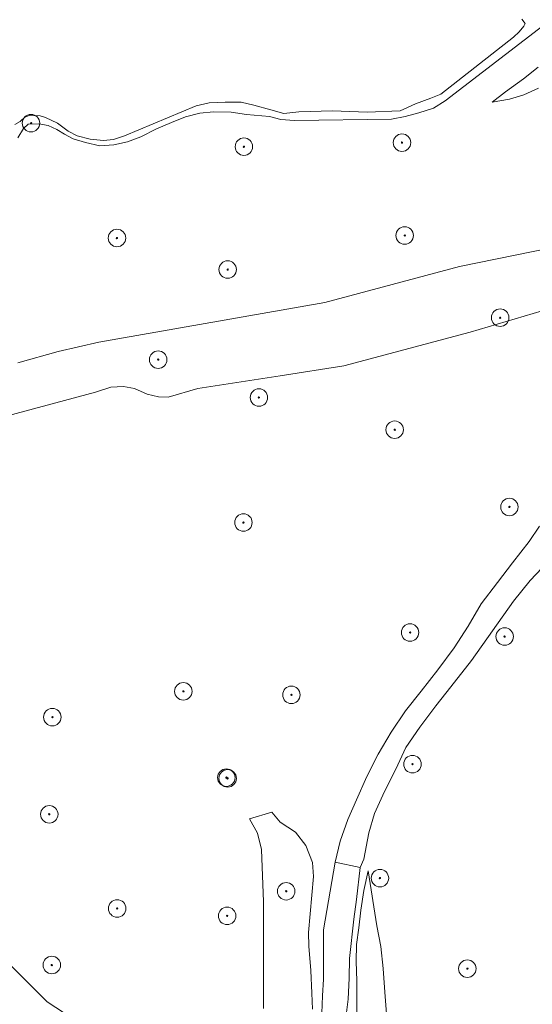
# Model space of a CAD drawing. Header units: metres. Extents: x 196496 to 197479, y 355139 to 356324.
# Tile 5 of 144: x 196912 to 196956, y 355295 to 355380. Entities that reach past the tile are written whole.
import ezdxf

# ---------------------------------------------------------------- set-up
doc = ezdxf.new("R2010")
doc.units = ezdxf.units.M
doc.layers.get('0').update_dxf_attribs({"color": 252, "lineweight": 18})
for name, color, linetype, lineweight in [('B-WE-GR-BEPLANTING_CULTUUR_BOSPLANTSOEN-GV', 252, 'Continuous', 18), ('B-WE-GR-BOOM-S', 252, 'Continuous', 18), ('B-WE-GR-HOUTWAL-GV', 252, 'Continuous', 18), ('B-WE-GW-TALUD_KRUIN-G', 252, 'Continuous', 18), ('B-WE-OG-TERREIN_BEGROEID-GV', 252, 'Continuous', 18), ('B-WE-OG-WATER-GV', 252, 'Continuous', 18), ('B-WE-VH-HALFVERHARDING-GV', 252, 'Continuous', 18), ('B-WE-VH-ONVERHARD_ZAND-GV', 252, 'Continuous', 18)]:
    doc.layers.add(name, color=color, linetype=linetype, lineweight=lineweight)

# ---------------------------------------------------------------- blocks, each defined once
blk = doc.blocks.new('SGR-BOOM_GBKN-SO')
at = {"color": 0, "linetype": 'ByBlock', "lineweight": 18}
for radius in [3, 0.225]:
    blk.add_circle((0, 0), radius, dxfattribs=at)

msp = doc.modelspace()

# ---------------------------------------------------------------- linework, layer by layer
at = {"layer": 'B-WE-GR-BEPLANTING_CULTUUR_BOSPLANTSOEN-GV', "flags": 128}
for points in [[(196954.654, 355379.574), (196954.943, 355379.212), (196954.834, 355378.971), (196954.449, 355378.503), (196953.949, 355378.036), (196947.705, 355373.158), (196946.865, 355372.804), (196945.547, 355372.332), (196944.232, 355371.729), (196941.394, 355371.598), (196938.407, 355371.71), (196935.537, 355371.649), (196934.226, 355371.493), (196933.125, 355371.81), (196931.676, 355372.199), (196930.58, 355372.466), (196929.211, 355372.458), (196927.835, 355372.408), (196926.728, 355372.166), (196920.559, 355369.592), (196919.628, 355369.262), (196918.75, 355369.173), (196917.616, 355369.284), (196916.508, 355369.593), (196915.744, 355369.976), (196914.829, 355370.656), (196913.774, 355371.14), (196913.34, 355371.282), (196912.387, 355371.315), (196912.017, 355371.192), (196911.609, 355370.815), (196911.149, 355370.557)], [(196911.417, 355369.412), (196911.898, 355370.212), (196912.29, 355370.576), (196913.227, 355370.603), (196914.003, 355370.462), (196914.752, 355370.124), (196915.407, 355369.733), (196916.15, 355369.332), (196917.225, 355369.021), (196918.435, 355368.726), (196919.657, 355368.814), (196920.817, 355369.073), (196921.953, 355369.506), (196923.313, 355370.191), (196924.597, 355370.729), (196925.793, 355371.206), (196927.039, 355371.519), (196928.214, 355371.625), (196929.729, 355371.62), (196931.022, 355371.399), (196933, 355371.231), (196933.973, 355370.983), (196935.141, 355370.907), (196943.492, 355371.018), (196944.654, 355371.243), (196945.816, 355371.538), (196947.093, 355371.954), (196948.091, 355372.592), (196956.466, 355379.02)], [(196965.183, 355361.615), (196949.328, 355358.387), (196937.755, 355355.301), (196918.349, 355351.883), (196914.875, 355351.089), (196911.416, 355350.116)], [(196905.185, 355344.152), (196918.078, 355347.588), (196919.38, 355348.036), (196920.467, 355348.089), (196921.415, 355347.901), (196922.512, 355347.425), (196923.482, 355347.202), (196924.317, 355347.163), (196926.849, 355347.926), (196933.911, 355349), (196939.396, 355349.861), (196950.237, 355352.732), (196958.717, 355355.257)], [(196936.689, 355294.703), (196936.642, 355296.053), (196936.547, 355298.009), (196936.399, 355300.108), (196936.364, 355301.282), (196936.791, 355306.073), (196936.701, 355307.265), (196936.135, 355308.719), (196935.237, 355309.876), (196933.924, 355310.729), (196933.218, 355311.592), (196931.304, 355311.023), (196931.985, 355309.792), (196932.312, 355308.376), (196932.503, 355303.887), (196932.498, 355297.574), (196932.486, 355294.746)], [(196943.05, 355294.282), (196942.92, 355296.162), (196942.763, 355298.19), (196942.564, 355300.077), (196942.234, 355301.829), (196941.488, 355306.554), (196941.108, 355304.869), (196940.835, 355303.184), (196940.69, 355301.678), (196940.486, 355300.252), (196940.438, 355298.781), (196940.503, 355297.11), (196940.514, 355295.607), (196940.503, 355294.182)], [(196921.526, 355290.364), (196913.915, 355295.315), (196909.814, 355299.405)]]:
    msp.add_lwpolyline(points, dxfattribs=at)
at = {"layer": 'B-WE-GR-HOUTWAL-GV', "flags": 128}
for points in [[(196956.934, 355333.091), (196955.393, 355331.451), (196953.956, 355329.679), (196950.348, 355324.589), (196948.566, 355322.343), (196947.299, 355320.709), (196945.905, 355318.863), (196944.71, 355317.124), (196943.839, 355315.284), (196942.87, 355313.346), (196942.015, 355311.464), (196941.535, 355309.811), (196941.102, 355307.564), (196940.781, 355306.831), (196940.471, 355304.102), (196940.258, 355302.419), (196939.874, 355299.033), (196939.858, 355297.353), (196939.753, 355295.56), (196939.511, 355293.496)], [(196940.503, 355294.182), (196940.514, 355295.607), (196940.503, 355297.11), (196940.438, 355298.781), (196940.486, 355300.252), (196940.69, 355301.678), (196940.835, 355303.184), (196941.108, 355304.869), (196941.488, 355306.554), (196942.234, 355301.829), (196942.564, 355300.077), (196942.763, 355298.19), (196942.92, 355296.162), (196943.05, 355294.282)]]:
    msp.add_lwpolyline(points, dxfattribs=at)
at = {"layer": 'B-WE-GW-TALUD_KRUIN-G', "flags": 128}
for points in [[(196952.109, 355372.473), (196953.621, 355372.727), (196954.84, 355373.087), (196956.09, 355373.662)], [(196965.183, 355361.615), (196949.328, 355358.387), (196937.755, 355355.301), (196918.349, 355351.883), (196914.875, 355351.089), (196911.416, 355350.116)], [(196936.689, 355294.703), (196936.642, 355296.053), (196936.547, 355298.009), (196936.399, 355300.108), (196936.364, 355301.282), (196936.791, 355306.073), (196936.701, 355307.265), (196936.135, 355308.719), (196935.237, 355309.876), (196933.924, 355310.729), (196933.218, 355311.592), (196931.304, 355311.023)]]:
    msp.add_lwpolyline(points, dxfattribs=at)
at = {"layer": 'B-WE-OG-TERREIN_BEGROEID-GV', "flags": 128}
for points in [[(196956.466, 355379.02), (196948.091, 355372.592), (196947.093, 355371.954), (196945.816, 355371.538), (196944.654, 355371.243), (196943.492, 355371.018), (196935.141, 355370.907), (196933.973, 355370.983), (196933, 355371.231), (196931.022, 355371.399), (196929.729, 355371.62), (196928.214, 355371.625), (196927.039, 355371.519), (196925.793, 355371.206), (196924.597, 355370.729), (196923.313, 355370.191), (196921.953, 355369.506), (196920.817, 355369.073), (196919.657, 355368.814), (196918.435, 355368.726), (196917.225, 355369.021), (196916.15, 355369.332), (196915.407, 355369.733), (196914.752, 355370.124), (196914.003, 355370.462), (196913.227, 355370.603), (196912.29, 355370.576), (196911.898, 355370.212), (196911.417, 355369.412)], [(196956.079, 355375.458), (196954.811, 355374.476), (196953.255, 355373.356), (196952.109, 355372.473), (196953.621, 355372.727), (196954.84, 355373.087), (196956.09, 355373.662)], [(196956.09, 355373.662), (196954.84, 355373.087), (196953.621, 355372.727), (196952.109, 355372.473), (196953.255, 355373.356), (196954.811, 355374.476), (196956.079, 355375.458)], [(196911.416, 355350.116), (196914.875, 355351.089), (196918.349, 355351.883), (196937.755, 355355.301), (196949.328, 355358.387), (196965.183, 355361.615)], [(196958.717, 355355.257), (196950.237, 355352.732), (196939.396, 355349.861), (196933.911, 355349), (196926.849, 355347.926), (196924.317, 355347.163), (196923.482, 355347.202), (196922.512, 355347.425), (196921.415, 355347.901), (196920.467, 355348.089), (196919.38, 355348.036), (196918.078, 355347.588), (196905.185, 355344.152)], [(196937.514, 355294.343), (196937.564, 355295.84), (196937.644, 355297.258), (196937.632, 355298.703), (196937.634, 355301.487), (196938.657, 355307.31), (196939.086, 355309.09), (196939.735, 355310.95), (196940.483, 355312.631), (196941.365, 355314.657), (196942.344, 355316.557), (196943.46, 355318.439), (196944.69, 355320.263), (196946.012, 355321.97), (196947.454, 355323.801), (196948.87, 355325.666), (196950.049, 355327.526), (196951.183, 355329.444), (196952.565, 355331.288), (196953.864, 355332.969), (196955.307, 355334.798), (196956.194, 355336.124)], [(196932.486, 355294.746), (196932.498, 355297.574), (196932.503, 355303.887), (196932.312, 355308.376), (196931.985, 355309.792), (196931.304, 355311.023), (196933.218, 355311.592), (196933.924, 355310.729), (196935.237, 355309.876), (196936.135, 355308.719), (196936.701, 355307.265), (196936.791, 355306.073), (196936.364, 355301.282), (196936.399, 355300.108), (196936.547, 355298.009), (196936.642, 355296.053), (196936.689, 355294.703)], [(196909.814, 355299.405), (196913.915, 355295.315), (196921.526, 355290.364)]]:
    msp.add_lwpolyline(points, dxfattribs=at)
at = {"layer": 'B-WE-OG-WATER-GV', "flags": 128}
msp.add_lwpolyline([(196911.149, 355370.557), (196911.609, 355370.815), (196912.017, 355371.192), (196912.387, 355371.315), (196913.34, 355371.282), (196913.774, 355371.14), (196914.829, 355370.656), (196915.744, 355369.976), (196916.508, 355369.593), (196917.616, 355369.284), (196918.75, 355369.173), (196919.628, 355369.262), (196920.559, 355369.592), (196926.728, 355372.166), (196927.835, 355372.408), (196929.211, 355372.458), (196930.58, 355372.466), (196931.676, 355372.199), (196933.125, 355371.81), (196934.226, 355371.493), (196935.537, 355371.649), (196938.407, 355371.71), (196941.394, 355371.598), (196944.232, 355371.729), (196945.547, 355372.332), (196946.865, 355372.804), (196947.705, 355373.158), (196953.949, 355378.036), (196954.449, 355378.503), (196954.834, 355378.971), (196954.943, 355379.212), (196954.654, 355379.574)], dxfattribs=at)
at = {"layer": 'B-WE-VH-HALFVERHARDING-GV', "flags": 128}
msp.add_lwpolyline([(196956.194, 355336.124), (196955.307, 355334.798), (196953.864, 355332.969), (196952.565, 355331.288), (196951.183, 355329.444), (196950.049, 355327.526), (196948.87, 355325.666), (196947.454, 355323.801), (196946.012, 355321.97), (196944.69, 355320.263), (196943.46, 355318.439), (196942.344, 355316.557), (196941.365, 355314.657), (196940.483, 355312.631), (196939.735, 355310.95), (196939.086, 355309.09), (196938.657, 355307.31), (196940.781, 355306.831), (196941.102, 355307.564), (196941.535, 355309.811), (196942.015, 355311.464), (196942.87, 355313.346), (196943.839, 355315.284), (196944.71, 355317.124), (196945.905, 355318.863), (196947.299, 355320.709), (196948.566, 355322.343), (196950.348, 355324.589), (196953.956, 355329.679), (196955.393, 355331.451), (196956.934, 355333.091)], dxfattribs=at)
at = {"layer": 'B-WE-VH-ONVERHARD_ZAND-GV', "flags": 128}
msp.add_lwpolyline([(196939.511, 355293.496), (196939.753, 355295.56), (196939.858, 355297.353), (196939.874, 355299.033), (196940.258, 355302.419), (196940.471, 355304.102), (196940.781, 355306.831), (196938.657, 355307.31), (196937.634, 355301.487), (196937.632, 355298.703), (196937.644, 355297.258), (196937.564, 355295.84), (196937.514, 355294.343)], dxfattribs=at)

# ---------------------------------------------------------------- block references
at = {"layer": 'B-WE-GR-BOOM-S', "xscale": 0.25, "yscale": 0.25, "zscale": 0.25}
for p in [(196912.544, 355370.669), (196944.381, 355368.996), (196930.813, 355368.646), (196919.917, 355360.816), (196944.611, 355361.033), (196929.42, 355358.113), (196952.806, 355353.984), (196923.458, 355350.39), (196932.102, 355347.14), (196943.756, 355344.379), (196953.6, 355337.755), (196930.772, 355336.42), (196945.075, 355326.99), (196953.191, 355326.644), (196925.618, 355321.947), (196934.89, 355321.646), (196914.375, 355319.734), (196945.28, 355315.703), (196929.307, 355314.55), (196929.416, 355314.483), (196914.108, 355311.403), (196942.488, 355305.931), (196934.443, 355304.805), (196919.938, 355303.33), (196929.374, 355302.692), (196914.324, 355298.48), (196949.99, 355298.168)]:
    msp.add_blockref('SGR-BOOM_GBKN-SO', p, dxfattribs=at)

doc.saveas('drawing.dxf')
